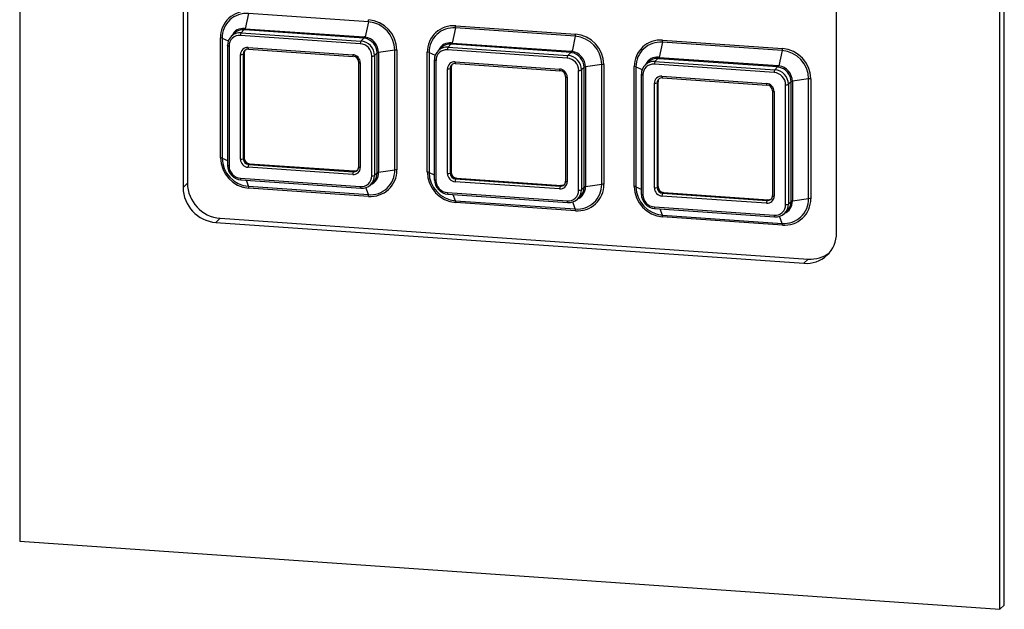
# Paper-space layout 'Sheet4' of a CAD drawing. Header units: millimetres. Extents: x 5 to 415, y 5 to 292.
# Tile 5 of 8: x 309 to 353, y 192 to 218. Entities that reach past the tile are written whole.
import ezdxf

# ---------------------------------------------------------------- set-up
doc = ezdxf.new("R2010")
doc.units = ezdxf.units.MM

psp = doc.layouts.new('Sheet4')

# ---------------------------------------------------------------- linework, layer by layer
at = {"color": 7, "linetype": 'Continuous', "lineweight": 25}
for p, q in [((309.028, 260.485), (309.028, 195.285)), ((352.688, 192.458), (352.688, 257.658)), ((352.494, 192.27), (352.494, 257.47)), ((316.466, 246.405), (316.466, 211.149)), ((316.272, 246.218), (316.272, 210.962)), ((345.25, 208.952), (345.25, 244.208)), ((319.175, 218.67), (319.032, 217.999)), ((324.488, 218.302), (319.175, 218.67)), ((318.973, 217.944), (318.844, 217.82)), ((319.009, 217.942), (318.973, 217.944)), ((319.001, 218.002), (319.032, 217.999)), ((324.286, 217.576), (319.009, 217.942)), ((319.032, 217.999), (324.309, 217.633)), ((324.488, 218.302), (324.345, 217.63)), ((328.351, 218.034), (328.209, 217.363)), ((333.664, 217.665), (328.351, 218.034)), ((328.361, 218.128), (333.673, 217.76)), ((317.927, 212.282), (317.927, 217.594)), ((318.003, 217.579), (318.003, 212.267)), ((318.546, 217.797), (318.41, 217.665)), ((324.131, 217.33), (318.818, 217.698)), ((318.844, 217.82), (324.157, 217.451)), ((324.286, 217.576), (324.157, 217.451)), ((333.664, 217.665), (333.521, 216.993)), ((337.537, 217.492), (342.85, 217.123)), ((318.237, 217.251), (318.237, 211.939)), ((318.311, 217.226), (318.311, 211.914)), ((319.156, 217.167), (323.793, 216.846)), ((319.175, 217.093), (323.812, 216.771)), ((325.66, 217.048), (324.938, 216.94)), ((325.66, 211.736), (325.66, 217.048)), ((325.755, 217.052), (325.755, 211.739)), ((327.722, 217.16), (327.586, 217.029)), ((333.307, 216.693), (327.995, 217.062)), ((328.15, 217.308), (328.02, 217.183)), ((328.02, 217.183), (333.333, 216.815)), ((328.186, 217.305), (328.15, 217.308)), ((328.177, 217.365), (328.209, 217.363)), ((333.462, 216.939), (328.186, 217.305)), ((328.209, 217.363), (333.485, 216.997)), ((337.528, 217.397), (337.385, 216.726)), ((342.84, 217.029), (337.528, 217.397)), ((342.84, 217.029), (342.697, 216.357)), ((318.818, 212.216), (318.818, 216.853)), ((318.98, 216.909), (318.941, 216.871)), ((318.941, 216.871), (318.941, 212.235)), ((318.98, 216.909), (318.98, 212.272)), ((324.638, 211.475), (324.638, 216.787)), ((324.88, 216.921), (324.76, 216.806)), ((324.76, 216.806), (324.76, 211.493)), ((324.88, 211.608), (324.88, 216.921)), ((324.938, 216.94), (324.938, 211.628)), ((327.103, 211.645), (327.103, 216.958)), ((327.179, 216.943), (327.179, 211.63)), ((327.413, 216.615), (327.413, 211.302)), ((327.487, 216.59), (327.487, 211.277)), ((333.462, 216.939), (333.333, 216.815)), ((337.326, 216.672), (337.197, 216.547)), ((337.362, 216.669), (337.326, 216.672)), ((337.353, 216.729), (337.385, 216.726)), ((342.638, 216.303), (337.362, 216.669)), ((337.385, 216.726), (342.661, 216.36)), ((324.057, 216.509), (324.057, 211.873)), ((324.131, 216.484), (324.131, 211.848)), ((327.995, 211.58), (327.995, 216.216)), ((328.156, 216.272), (328.117, 216.235)), ((328.117, 216.235), (328.117, 211.598)), ((328.156, 216.272), (328.156, 211.636)), ((328.333, 216.531), (332.969, 216.21)), ((328.352, 216.456), (332.988, 216.135)), ((333.814, 210.838), (333.814, 216.151)), ((334.056, 216.284), (333.937, 216.169)), ((333.937, 216.169), (333.937, 210.857)), ((334.056, 210.972), (334.056, 216.284)), ((334.836, 216.412), (334.114, 216.304)), ((334.114, 216.304), (334.114, 210.991)), ((334.836, 211.099), (334.836, 216.412)), ((334.931, 216.415), (334.931, 211.103)), ((336.28, 211.009), (336.28, 216.322)), ((336.356, 216.307), (336.356, 210.994)), ((336.898, 216.524), (336.763, 216.393)), ((342.483, 216.057), (337.171, 216.425)), ((337.197, 216.547), (342.509, 216.178)), ((342.638, 216.303), (342.509, 216.178)), ((333.233, 215.873), (333.233, 211.237)), ((333.307, 215.848), (333.307, 211.212)), ((336.59, 215.978), (336.59, 210.666)), ((336.664, 215.953), (336.664, 210.641)), ((337.509, 215.895), (342.145, 215.573)), ((337.528, 215.82), (342.164, 215.498)), ((344.012, 215.776), (343.291, 215.668)), ((344.012, 210.463), (344.012, 215.776)), ((344.107, 215.779), (344.107, 210.466)), ((337.171, 210.944), (337.171, 215.58)), ((337.332, 215.636), (337.293, 215.598)), ((337.293, 215.598), (337.293, 210.962)), ((337.332, 215.636), (337.332, 210.999)), ((342.991, 210.202), (342.991, 215.515)), ((343.232, 215.648), (343.113, 215.533)), ((343.113, 215.533), (343.113, 210.22)), ((343.232, 210.335), (343.232, 215.648)), ((343.291, 215.668), (343.291, 210.355)), ((342.409, 215.237), (342.409, 210.6)), ((342.483, 215.212), (342.483, 210.575)), ((318.98, 212.272), (318.941, 212.235)), ((323.793, 211.533), (319.156, 211.855)), ((319.221, 212.014), (319.182, 211.976)), ((319.182, 211.976), (323.819, 211.655)), ((319.221, 212.014), (323.858, 211.692)), ((318.818, 211.371), (324.131, 211.003)), ((323.858, 211.692), (323.819, 211.655)), ((324.88, 211.608), (324.76, 211.493)), ((325.66, 211.736), (324.938, 211.628)), ((328.156, 211.636), (328.117, 211.598)), ((328.397, 211.378), (328.359, 211.34)), ((328.359, 211.34), (332.995, 211.019)), ((328.397, 211.378), (333.034, 211.056)), ((316.272, 210.962), (316.466, 211.149)), ((318.837, 211.296), (324.15, 210.928)), ((319.175, 211.013), (324.488, 210.645)), ((324.497, 210.569), (319.185, 210.937)), ((324.591, 211.085), (324.713, 211.203)), ((332.969, 210.897), (328.333, 211.219)), ((333.034, 211.056), (332.995, 211.019)), ((334.056, 210.972), (333.937, 210.857)), ((334.836, 211.099), (334.114, 210.991)), ((337.332, 210.999), (337.293, 210.962)), ((327.995, 210.735), (333.307, 210.366)), ((328.014, 210.66), (333.326, 210.292)), ((333.767, 210.449), (333.889, 210.567)), ((342.145, 210.261), (337.509, 210.582)), ((337.574, 210.741), (337.535, 210.704)), ((337.535, 210.704), (342.171, 210.382)), ((337.574, 210.741), (342.21, 210.42)), ((344.012, 210.463), (343.291, 210.355)), ((328.351, 210.377), (333.664, 210.009)), ((333.673, 209.932), (328.361, 210.301)), ((337.171, 210.098), (342.483, 209.73)), ((337.19, 210.024), (342.502, 209.655)), ((342.21, 210.42), (342.171, 210.382)), ((343.232, 210.335), (343.113, 210.22)), ((317.721, 209.412), (317.915, 209.6)), ((317.915, 209.6), (343.995, 207.791)), ((337.528, 209.741), (342.84, 209.372)), ((342.85, 209.296), (337.537, 209.664)), ((342.944, 209.813), (343.066, 209.931)), ((317.721, 209.412), (343.801, 207.603)), ((343.801, 207.603), (343.995, 207.791)), ((309.028, 195.285), (352.494, 192.27)), ((352.494, 192.27), (352.688, 192.458))]:
    psp.add_line(p, q, dxfattribs=at)
at = {"color": 8, "linetype": 'Continuous', "lineweight": 25}
for p, q in [((318.003, 217.579), (318.275, 217.457)), ((327.179, 216.943), (327.452, 216.821)), ((336.356, 216.307), (336.628, 216.185)), ((318.003, 212.267), (318.237, 212.162)), ((327.179, 211.63), (327.413, 211.525)), ((319.175, 211.013), (319.079, 211.28)), ((324.488, 210.645), (324.375, 210.957)), ((336.356, 210.994), (336.59, 210.889)), ((328.351, 210.377), (328.255, 210.643)), ((333.664, 210.009), (333.551, 210.32)), ((337.528, 209.741), (337.431, 210.007)), ((342.84, 209.372), (342.727, 209.684))]:
    psp.add_line(p, q, dxfattribs=at)
at = {"color": 7, "linetype": 'Continuous', "lineweight": 25, "flags": 128}
for points in [[(318.237, 217.251), (318.237, 217.253), (318.24, 217.258)], [(323.812, 216.771), (323.814, 216.771), (323.819, 216.774)], [(327.413, 216.615), (327.414, 216.616), (327.417, 216.621)], [(324.06, 216.516), (324.057, 216.511), (324.057, 216.509)], [(332.988, 216.135), (332.99, 216.135), (332.995, 216.138)], [(333.236, 215.88), (333.233, 215.875), (333.233, 215.873)], [(336.593, 215.985), (336.59, 215.98), (336.59, 215.978)], [(342.164, 215.498), (342.166, 215.499), (342.171, 215.502)], [(342.413, 215.243), (342.41, 215.238), (342.409, 215.237)], [(324.157, 210.931), (324.152, 210.928), (324.15, 210.928)], [(333.333, 210.295), (333.328, 210.292), (333.326, 210.292)], [(342.502, 209.655), (342.504, 209.655), (342.509, 209.658)]]:
    psp.add_lwpolyline(points, dxfattribs=at)
at = {"color": 8, "linetype": 'Continuous', "lineweight": 25, "flags": 128}
for points in [[(318.311, 217.226), (318.293, 217.228), (318.276, 217.231), (318.262, 217.234), (318.25, 217.238), (318.242, 217.243), (318.238, 217.248), (318.237, 217.251)], [(319.156, 217.167), (319.157, 217.149), (319.158, 217.132), (319.161, 217.118), (319.164, 217.107), (319.168, 217.098), (319.172, 217.094), (319.175, 217.093)], [(323.793, 216.846), (323.793, 216.828), (323.795, 216.811), (323.797, 216.797), (323.8, 216.785), (323.804, 216.777), (323.809, 216.772), (323.812, 216.771)], [(327.487, 216.59), (327.469, 216.592), (327.452, 216.594), (327.438, 216.598), (327.427, 216.602), (327.419, 216.606), (327.414, 216.611), (327.413, 216.615)], [(324.057, 216.509), (324.058, 216.506), (324.062, 216.501), (324.07, 216.496), (324.082, 216.492), (324.096, 216.489), (324.113, 216.486), (324.131, 216.484)], [(328.333, 216.531), (328.333, 216.513), (328.335, 216.496), (328.337, 216.482), (328.34, 216.47), (328.344, 216.462), (328.349, 216.457), (328.352, 216.456)], [(332.969, 216.21), (332.97, 216.191), (332.971, 216.175), (332.973, 216.16), (332.977, 216.149), (332.981, 216.14), (332.985, 216.136), (332.988, 216.135)], [(333.233, 215.873), (333.234, 215.87), (333.238, 215.865), (333.246, 215.86), (333.258, 215.856), (333.272, 215.853), (333.289, 215.85), (333.307, 215.848)], [(336.59, 215.978), (336.591, 215.975), (336.595, 215.97), (336.603, 215.965), (336.614, 215.961), (336.629, 215.958), (336.645, 215.955), (336.664, 215.953)], [(337.509, 215.895), (337.509, 215.876), (337.511, 215.86), (337.513, 215.845), (337.517, 215.834), (337.52, 215.826), (337.525, 215.821), (337.528, 215.82)], [(342.145, 215.573), (342.146, 215.555), (342.147, 215.538), (342.15, 215.524), (342.153, 215.512), (342.157, 215.504), (342.161, 215.499), (342.164, 215.498)], [(342.409, 215.237), (342.41, 215.233), (342.415, 215.228), (342.423, 215.224), (342.434, 215.22), (342.448, 215.216), (342.465, 215.213), (342.483, 215.212)], [(318.311, 211.914), (318.293, 211.915), (318.276, 211.918), (318.262, 211.921), (318.25, 211.926), (318.242, 211.93), (318.238, 211.935), (318.237, 211.939)], [(324.057, 211.873), (324.058, 211.87), (324.062, 211.865), (324.07, 211.86), (324.082, 211.856), (324.096, 211.852), (324.113, 211.85), (324.131, 211.848)], [(327.487, 211.277), (327.469, 211.279), (327.452, 211.282), (327.438, 211.285), (327.427, 211.289), (327.419, 211.294), (327.414, 211.299), (327.413, 211.302)], [(333.233, 211.237), (333.234, 211.233), (333.238, 211.228), (333.246, 211.224), (333.258, 211.22), (333.272, 211.216), (333.289, 211.213), (333.307, 211.212)], [(336.59, 210.666), (336.591, 210.662), (336.595, 210.657), (336.603, 210.653), (336.614, 210.649), (336.629, 210.645), (336.645, 210.643), (336.664, 210.641)], [(342.409, 210.6), (342.41, 210.597), (342.415, 210.592), (342.423, 210.587), (342.434, 210.583), (342.448, 210.58), (342.465, 210.577), (342.483, 210.575)], [(337.171, 210.098), (337.171, 210.08), (337.173, 210.063), (337.175, 210.049), (337.178, 210.037), (337.182, 210.029), (337.187, 210.025), (337.19, 210.024)], [(342.483, 209.73), (342.484, 209.712), (342.485, 209.695), (342.488, 209.681), (342.491, 209.669), (342.495, 209.661), (342.499, 209.656), (342.502, 209.655)]]:
    psp.add_lwpolyline(points, dxfattribs=at)
at = {"color": 7, "linetype": 'Continuous', "lineweight": 25}
for centre, radius, start, end in [((319.088, 217.608), 1.161, 85.2232, 180.6624), ((319.085, 217.592), 1.082, 85.2232, 180.6624), ((324.028, 218.395), 0.469, 348.4632, 0.0882), ((324.389, 217.035), 1.365, 0.69, 85.4711), ((318.907, 217.472), 0.477, 82.0421, 138.126), ((318.887, 218.021), 0.115, 318.6994, 350.5899), ((318.907, 218.016), 0.126, 324.1216, 352.4612), ((324.387, 217.033), 1.273, 0.69, 85.4711), ((328.264, 216.971), 1.161, 85.2232, 180.6624), ((328.261, 216.955), 1.082, 85.2232, 180.6624), ((327.892, 218.127), 0.469, 348.4632, 0.0882), ((317.918, 217.352), 0.242, 69.5754, 87.9591), ((318.798, 217.264), 0.557, 85.2232, 180.6624), ((318.779, 217.232), 0.468, 85.2232, 180.6624), ((319.039, 217.715), 0.222, 151.6924, 184.2746), ((324.352, 217.346), 0.222, 151.6924, 184.2746), ((324.105, 216.798), 0.656, 0.69, 85.4711), ((324.183, 217.65), 0.126, 324.1216, 352.4612), ((324.224, 217.655), 0.123, 318.0155, 348.103), ((324.216, 216.917), 0.663, 0.3514, 81.3878), ((324.236, 216.936), 0.702, 0.3821, 81.0805), ((333.204, 217.759), 0.469, 348.4632, 0.0882), ((333.563, 216.397), 1.273, 0.69, 85.4711), ((333.566, 216.399), 1.365, 0.69, 85.4711), ((337.44, 216.335), 1.161, 85.2232, 180.6624), ((337.068, 217.491), 0.469, 348.4632, 0.0882), ((319.13, 216.856), 0.312, 85.2232, 180.6624), ((319.164, 216.874), 0.223, 85.2232, 180.6624), ((319.206, 216.91), 0.226, 141.3665, 180.4379), ((324.087, 216.781), 0.551, 0.69, 85.4711), ((325.722, 216.601), 0.452, 85.9221, 97.981), ((327.974, 216.628), 0.557, 85.2232, 180.6624), ((327.956, 216.595), 0.468, 85.2232, 180.6624), ((328.084, 216.836), 0.477, 82.0421, 138.126), ((328.216, 217.078), 0.222, 151.6924, 184.2746), ((328.063, 217.384), 0.115, 318.6994, 350.5899), ((328.083, 217.379), 0.126, 324.1216, 352.4612), ((333.36, 217.013), 0.126, 324.1216, 352.4612), ((337.438, 216.319), 1.082, 85.2232, 180.6624), ((342.381, 217.123), 0.469, 348.4632, 0.0882), ((342.74, 215.76), 1.273, 0.69, 85.4711), ((342.742, 215.762), 1.365, 0.69, 85.4711), ((318.85, 217.062), 0.212, 261.5, 295.4976), ((323.764, 216.48), 0.367, 0.69, 85.4711), ((323.798, 216.513), 0.262, 0.69, 85.4711), ((324.669, 216.997), 0.212, 261.5, 295.4976), ((324.946, 216.821), 0.12, 93.7944, 123.484), ((327.095, 216.716), 0.242, 69.5754, 87.9591), ((333.528, 216.71), 0.222, 151.6924, 184.2746), ((333.264, 216.144), 0.551, 0.69, 85.4711), ((333.281, 216.161), 0.656, 0.69, 85.4711), ((333.401, 217.019), 0.123, 318.0155, 348.103), ((333.393, 216.28), 0.663, 0.3514, 81.3878), ((333.412, 216.299), 0.702, 0.3821, 81.0805), ((337.26, 216.199), 0.477, 82.0421, 138.126), ((337.239, 216.748), 0.115, 318.6994, 350.5899), ((337.26, 216.743), 0.126, 324.1216, 352.4612), ((328.307, 216.22), 0.312, 85.2232, 180.6624), ((328.026, 216.426), 0.212, 261.5, 295.4976), ((328.34, 216.237), 0.223, 85.2232, 180.6624), ((328.382, 216.274), 0.226, 141.3665, 180.4379), ((332.94, 215.844), 0.367, 0.69, 85.4711), ((332.974, 215.877), 0.262, 0.69, 85.4711), ((333.846, 216.36), 0.212, 261.5, 295.4976), ((334.122, 216.184), 0.12, 93.7944, 123.484), ((334.899, 215.965), 0.452, 85.9221, 97.981), ((336.271, 216.08), 0.242, 69.5754, 87.9591), ((337.15, 215.991), 0.557, 85.2232, 180.6624), ((337.132, 215.959), 0.468, 85.2232, 180.6624), ((337.392, 216.442), 0.222, 151.6924, 184.2746), ((342.704, 216.073), 0.222, 151.6924, 184.2746), ((342.458, 215.525), 0.656, 0.69, 85.4711), ((342.536, 216.377), 0.126, 324.1216, 352.4612), ((342.577, 216.382), 0.123, 318.0155, 348.103), ((342.569, 215.644), 0.663, 0.3514, 81.3878), ((342.588, 215.663), 0.702, 0.3821, 81.0805), ((337.483, 215.584), 0.312, 85.2232, 180.6624), ((337.516, 215.601), 0.223, 85.2232, 180.6624), ((337.559, 215.638), 0.226, 141.3665, 180.4379), ((342.44, 215.508), 0.551, 0.69, 85.4711), ((344.075, 215.328), 0.452, 85.9221, 97.981), ((337.202, 215.79), 0.212, 261.5, 295.4976), ((342.116, 215.207), 0.367, 0.69, 85.4711), ((342.151, 215.24), 0.262, 0.69, 85.4711), ((343.022, 215.724), 0.212, 261.5, 295.4976), ((343.298, 215.548), 0.12, 93.7944, 123.484), ((319.292, 212.298), 1.365, 180.69, 265.4711), ((317.918, 212.04), 0.242, 69.5754, 87.9591), ((319.276, 212.282), 1.273, 180.69, 265.4711), ((318.85, 212.426), 0.212, 261.5, 295.4976), ((319.185, 212.221), 0.367, 180.69, 265.4711), ((319.203, 212.238), 0.262, 180.69, 265.4711), ((319.242, 212.275), 0.262, 180.69, 265.4711), ((318.896, 211.953), 0.656, 180.69, 265.4711), ((318.862, 211.92), 0.551, 180.69, 265.4711), ((319.377, 211.871), 0.222, 151.6924, 184.2746), ((323.819, 211.844), 0.312, 265.2232, 0.6624), ((323.837, 211.877), 0.223, 265.2232, 0.6624), ((324.014, 211.55), 0.222, 151.6924, 184.2746), ((323.875, 211.919), 0.227, 265.5602, 306.5935), ((324.17, 211.469), 0.468, 265.2232, 0.6624), ((324.203, 211.487), 0.557, 265.2232, 0.6624), ((324.578, 211.723), 1.082, 265.2232, 0.6624), ((324.594, 211.726), 1.161, 265.2232, 0.6624), ((324.669, 211.684), 0.212, 261.5, 295.4976), ((324.375, 211.589), 0.505, 311.1219, 2.1617), ((324.946, 211.508), 0.12, 93.7944, 123.484), ((325.722, 211.288), 0.452, 85.9221, 97.981), ((328.469, 211.662), 1.365, 180.69, 265.4711), ((327.095, 211.403), 0.242, 69.5754, 87.9591), ((328.452, 211.646), 1.273, 180.69, 265.4711), ((328.026, 211.79), 0.212, 261.5, 295.4976), ((328.362, 211.584), 0.367, 180.69, 265.4711), ((328.379, 211.601), 0.262, 180.69, 265.4711), ((328.418, 211.639), 0.262, 180.69, 265.4711), ((328.554, 211.235), 0.222, 151.6924, 184.2746), ((317.845, 210.98), 1.573, 180.69, 265.4711), ((318.039, 211.168), 1.573, 180.69, 265.4711), ((318.94, 210.945), 0.245, 358.0666, 16.1062), ((328.072, 211.317), 0.656, 180.69, 265.4711), ((328.038, 211.284), 0.551, 180.69, 265.4711), ((333.19, 210.913), 0.222, 151.6924, 184.2746), ((332.995, 211.208), 0.312, 265.2232, 0.6624), ((333.014, 211.241), 0.223, 265.2232, 0.6624), ((333.051, 211.283), 0.227, 265.5602, 306.5935), ((333.754, 211.087), 1.082, 265.2232, 0.6624), ((333.77, 211.089), 1.161, 265.2232, 0.6624), ((333.552, 210.953), 0.505, 311.1219, 2.1617), ((334.122, 210.872), 0.12, 93.7944, 123.484), ((334.899, 210.652), 0.452, 85.9221, 97.981), ((337.645, 211.025), 1.365, 180.69, 265.4711), ((336.271, 210.767), 0.242, 69.5754, 87.9591), ((337.628, 211.009), 1.273, 180.69, 265.4711), ((337.202, 211.153), 0.212, 261.5, 295.4976), ((337.538, 210.948), 0.367, 180.69, 265.4711), ((337.556, 210.965), 0.262, 180.69, 265.4711), ((337.594, 211.003), 0.262, 180.69, 265.4711), ((324.252, 210.577), 0.245, 358.0666, 16.1062), ((333.346, 210.833), 0.468, 265.2232, 0.6624), ((333.379, 210.85), 0.557, 265.2232, 0.6624), ((333.846, 211.048), 0.212, 261.5, 295.4976), ((337.249, 210.68), 0.656, 180.69, 265.4711), ((337.214, 210.647), 0.551, 180.69, 265.4711), ((337.73, 210.599), 0.222, 151.6924, 184.2746), ((342.171, 210.572), 0.312, 265.2232, 0.6624), ((342.19, 210.604), 0.223, 265.2232, 0.6624), ((342.228, 210.646), 0.227, 265.5602, 306.5935), ((342.93, 210.45), 1.082, 265.2232, 0.6624), ((342.946, 210.453), 1.161, 265.2232, 0.6624), ((344.075, 210.016), 0.452, 85.9221, 97.981), ((328.116, 210.309), 0.245, 358.0666, 16.1062), ((333.429, 209.941), 0.245, 358.0666, 16.1062), ((342.366, 210.277), 0.222, 151.6924, 184.2746), ((342.522, 210.197), 0.468, 265.2232, 0.6624), ((342.556, 210.214), 0.557, 265.2232, 0.6624), ((343.022, 210.411), 0.212, 261.5, 295.4976), ((342.728, 210.316), 0.505, 311.1219, 2.1617), ((343.298, 210.235), 0.12, 93.7944, 123.484), ((337.292, 209.673), 0.245, 358.0666, 16.1062), ((342.605, 209.304), 0.245, 358.0666, 16.1062), ((343.912, 208.936), 1.338, 265.2232, 0.6624), ((344.101, 209.15), 1.363, 265.5498, 307.7616)]:
    psp.add_arc(centre, radius, start, end, dxfattribs=at)
at = {"color": 8, "linetype": 'Continuous', "lineweight": 25}
for centre, radius, start, end in [((318.924, 217.48), 0.527, 81.6262, 155.5632), ((328.1, 216.844), 0.527, 81.6262, 155.5632), ((337.276, 216.208), 0.527, 81.6262, 155.5632), ((318.909, 211.355), 0.0926, 169.6217, 218.8448), ((324.385, 211.608), 0.554, 290.1739, 2.0868), ((324.222, 210.986), 0.0926, 169.6217, 218.8448), ((333.561, 210.971), 0.554, 290.1739, 2.0868), ((328.086, 210.718), 0.0926, 169.6217, 218.8448), ((333.398, 210.35), 0.0926, 169.6217, 218.8448), ((342.737, 210.335), 0.554, 290.1739, 2.0868)]:
    psp.add_arc(centre, radius, start, end, dxfattribs=at)
at = {"color": 7, "linetype": 'Continuous', "lineweight": 25}
for centre, major_axis, ratio, start_param, end_param in [((324.092, 216.785), (0.341, 0.755), 0.708345, 0.207189, 0.25721), ((324.114, 216.721), (0.369, 0.87), 0.750021, 0.203113, 0.253134), ((333.291, 216.085), (0.369, 0.87), 0.750021, 0.203113, 0.253134), ((333.268, 216.148), (0.341, 0.755), 0.708345, 0.207189, 0.25721), ((342.444, 215.512), (0.341, 0.755), 0.708345, 0.207189, 0.25721), ((342.467, 215.449), (0.369, 0.87), 0.750021, 0.203113, 0.253134)]:
    psp.add_ellipse(centre, major_axis=major_axis, ratio=ratio, start_param=start_param, end_param=end_param, dxfattribs=at)

doc.saveas('drawing.dxf')
